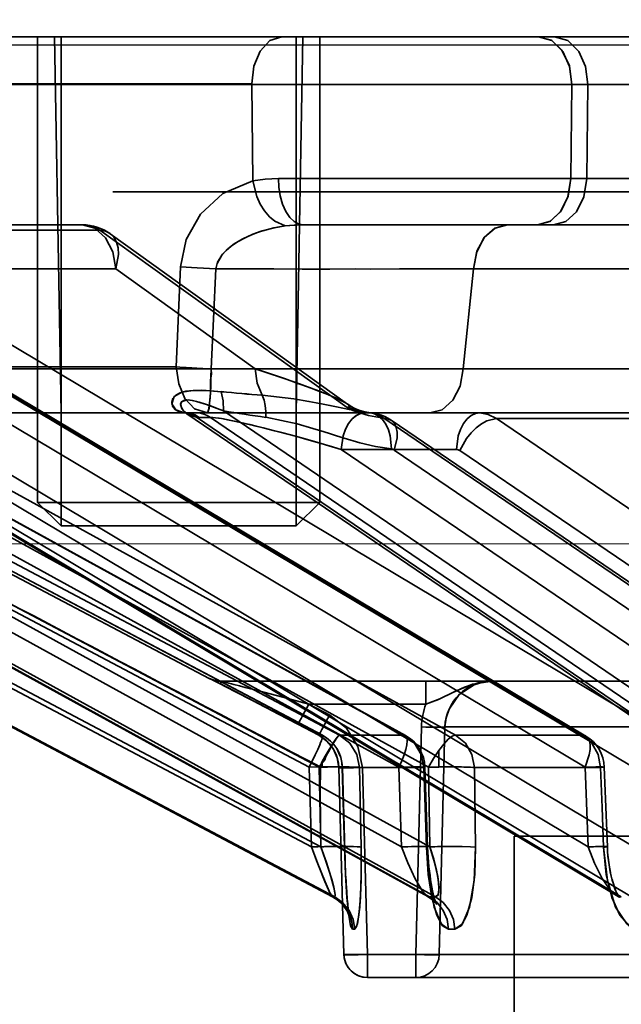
# Model space of a CAD drawing. Header units: millimetres. Extents: x -1465 to 393277, y -3788 to 454312.
# Tile 27 of 256: x 18283 to 18296, y 11940 to 11961. Entities that reach past the tile are written whole.
import ezdxf

# ---------------------------------------------------------------- set-up
doc = ezdxf.new("R2010")
doc.units = ezdxf.units.MM
doc.header["$XCLIPFRAME"] = 2
doc.linetypes.add('DASHED', pattern=[0.75, 0.5, -0.25])
for name, color, linetype in [('AHU03-3-68634OBJ', 8, 'Continuous'), ('EC-MTR_250-0_7OBJ', 8, 'Continuous'), ('FLUID-Wy2', 8, 'Continuous'), ('HEX_HEAD_SCR_M6X16OBJ', 8, 'Continuous')]:
    doc.layers.add(name, color=color, linetype=linetype)
picture_1 = doc.add_image_def('image1.bmp', size_in_pixel=(951, 911))

msp = doc.modelspace()

# ---------------------------------------------------------------- linework, layer by layer
at = {"layer": 'AHU03-3-68634OBJ', "color": 8, "linetype": 'Continuous', "lineweight": 35, "ltscale": 100}
msp.add_line((18478.277, 11960.602), (18210.277, 11960.602), dxfattribs=at)
at = {"layer": 'EC-MTR_250-0_7OBJ', "color": 8, "linetype": 'Continuous', "lineweight": 35, "ltscale": 100}
for p, q in [((18268.871, 11960.602), (18293.946, 11960.602)), ((18283.794, 11952.602), (18283.654, 11960.602)), ((18288.794, 11952.602), (18288.933, 11960.602)), ((18294.287, 11960.602), (18293.946, 11960.602)), ((18294.287, 11960.602), (18334.047, 11960.602)), ((18287.845, 11959.602), (18267.931, 11959.602)), ((18287.845, 11959.584), (18267.931, 11959.584)), ((18287.845, 11959.584), (18287.868, 11957.539)), ((18297.405, 11959.584), (18287.845, 11959.584)), ((18294.653, 11959.584), (18294.629, 11957.584)), ((18294.969, 11957.584), (18294.994, 11959.584)), ((18288.413, 11957.584), (18335.433, 11957.584)), ((18411.41, 11957.302), (18284.89, 11957.302)), ((18286.938, 11946.959), (18268.836, 11956.486)), ((18284.25, 11956.602), (18277.974, 11956.602)), ((18284.619, 11956.486), (18278.54, 11956.486)), ((18284.619, 11956.486), (18289.875, 11952.717)), ((18284.833, 11956.414), (18289.885, 11952.789)), ((18288.945, 11956.602), (18293.922, 11956.602)), ((18293.922, 11956.602), (18294.262, 11956.602)), ((18294.262, 11956.602), (18307.922, 11956.602)), ((18269.715, 11956.13), (18289.347, 11945.751)), ((18269.86, 11956.052), (18289.346, 11945.752)), ((18270.228, 11956.052), (18289.713, 11945.752)), ((18272.352, 11956.052), (18291.089, 11945.752)), ((18272.378, 11956.045), (18291.114, 11945.745)), ((18273.442, 11956.052), (18292.178, 11945.752)), ((18277.607, 11956.052), (18294.876, 11945.752)), ((18277.684, 11956.031), (18294.952, 11945.731)), ((18279.378, 11956.052), (18296.644, 11945.752)), ((18284.956, 11955.664), (18280.409, 11955.664)), ((18287.917, 11953.539), (18284.956, 11955.664)), ((18286.335, 11955.712), (18286.243, 11953.584)), ((18287.085, 11955.665), (18286.981, 11953.538)), ((18292.341, 11953.538), (18292.563, 11955.664)), ((18292.563, 11955.664), (18292.341, 11953.538)), ((18297.11, 11955.664), (18292.563, 11955.664)), ((18269.581, 11955.372), (18289.067, 11945.072)), ((18269.795, 11955.372), (18289.28, 11945.072)), ((18272.238, 11955.372), (18290.975, 11945.072)), ((18272.87, 11955.372), (18291.607, 11945.072)), ((18277.664, 11955.372), (18294.932, 11945.072)), ((18278.69, 11955.372), (18295.958, 11945.072)), ((18286.243, 11953.584), (18278.101, 11953.584)), ((18287.917, 11953.539), (18280.374, 11953.538)), ((18299.883, 11953.539), (18292.341, 11953.538)), ((18270.77, 11953.081), (18289.115, 11943.379)), ((18270.972, 11953.081), (18289.317, 11943.379)), ((18273.393, 11953.081), (18291.032, 11943.379)), ((18273.991, 11953.081), (18291.631, 11943.379)), ((18278.74, 11953.081), (18294.996, 11943.379)), ((18279.711, 11953.081), (18295.968, 11943.379)), ((18287.243, 11952.646), (18300.854, 11943.379)), ((18289.886, 11952.788), (18289.961, 11952.74)), ((18289.96, 11952.741), (18290.041, 11952.698)), ((18286.444, 11952.602), (18278.853, 11952.602)), ((18286.437, 11952.602), (18286.44, 11952.602)), ((18286.444, 11952.6), (18286.439, 11952.602)), ((18286.681, 11952.602), (18286.444, 11952.602)), ((18286.469, 11952.587), (18286.454, 11952.595)), ((18301.453, 11942.384), (18286.468, 11952.587)), ((18286.673, 11952.512), (18301.65, 11942.314)), ((18296.71, 11952.602), (18286.681, 11952.602)), ((18286.732, 11952.509), (18286.969, 11952.509)), ((18286.969, 11952.509), (18301.943, 11942.314)), ((18290.653, 11952.494), (18300.562, 11945.752)), ((18290.808, 11952.448), (18300.716, 11945.705)), ((18293.047, 11952.486), (18302.941, 11945.752)), ((18299.804, 11952.486), (18293.047, 11952.486)), ((18289.561, 11942.315), (18270.489, 11952.401)), ((18270.489, 11952.401), (18289.565, 11942.314)), ((18270.538, 11952.401), (18289.61, 11942.314)), ((18291.587, 11942.324), (18273.253, 11952.408)), ((18273.282, 11952.401), (18291.622, 11942.314)), ((18273.417, 11952.401), (18291.756, 11942.314)), ((18295.604, 11942.345), (18278.72, 11952.422)), ((18278.801, 11952.401), (18295.703, 11942.314)), ((18279.019, 11952.401), (18295.921, 11942.314)), ((18289.75, 11951.829), (18302.162, 11943.379)), ((18292.197, 11951.829), (18289.75, 11951.829)), ((18290.877, 11951.814), (18300.784, 11945.072)), ((18292.27, 11951.806), (18302.166, 11945.072)), ((18286.938, 11946.959), (18286.947, 11946.959)), ((18286.977, 11946.945), (18286.976, 11946.945)), ((18286.999, 11946.934), (18286.987, 11946.94)), ((18287.034, 11946.917), (18286.999, 11946.934)), ((18287.134, 11946.866), (18287.034, 11946.917)), ((18287.34, 11946.76), (18287.119, 11946.873)), ((18287.171, 11946.902), (18291.549, 11946.902)), ((18291.549, 11946.415), (18291.549, 11946.902)), ((18291.549, 11946.902), (18292.954, 11946.902)), ((18292.954, 11946.902), (18342.29, 11946.902)), ((18287.621, 11946.614), (18287.321, 11946.77)), ((18287.743, 11946.551), (18287.621, 11946.614)), ((18287.874, 11946.483), (18287.743, 11946.551)), ((18287.985, 11946.425), (18287.874, 11946.483)), ((18287.901, 11946.469), (18287.874, 11946.483)), ((18288.132, 11946.349), (18287.985, 11946.425)), ((18289.058, 11946.415), (18289.503, 11946.181)), ((18291.549, 11946.415), (18289.058, 11946.415)), ((18288.288, 11946.267), (18288.132, 11946.349)), ((18288.49, 11946.161), (18288.288, 11946.267)), ((18288.747, 11946.026), (18288.49, 11946.161)), ((18288.525, 11946.143), (18288.49, 11946.161)), ((18289.503, 11946.181), (18289.502, 11946.182)), ((18289.27, 11945.752), (18288.747, 11946.026)), ((18289.27, 11945.752), (18288.826, 11945.985)), ((18289.27, 11945.752), (18288.826, 11945.985)), ((18289.351, 11945.703), (18289.27, 11945.752)), ((18289.346, 11945.752), (18289.27, 11945.752)), ((18291.089, 11945.752), (18289.713, 11945.752)), ((18291.455, 11945.928), (18291.333, 11941.088)), ((18291.954, 11945.928), (18291.833, 11941.088)), ((18291.833, 11941.088), (18291.954, 11945.928)), ((18296.835, 11945.928), (18291.954, 11945.928)), ((18294.876, 11945.752), (18292.178, 11945.752)), ((18289.425, 11945.645), (18289.349, 11945.704)), ((18289.492, 11945.578), (18289.423, 11945.646)), ((18289.551, 11945.504), (18289.491, 11945.579)), ((18289.601, 11945.424), (18289.55, 11945.505)), ((18289.671, 11945.248), (18289.641, 11945.339)), ((18291.825, 11945.43), (18291.825, 11945.076)), ((18289.344, 11945.073), (18289.344, 11945.19)), ((18289.69, 11945.156), (18289.671, 11945.25)), ((18289.698, 11945.064), (18289.69, 11945.158)), ((18289.115, 11943.379), (18289.067, 11945.072)), ((18289.28, 11945.072), (18289.317, 11943.379)), ((18289.807, 11941.088), (18289.698, 11945.064)), ((18289.698, 11945.064), (18289.807, 11941.088)), ((18289.772, 11945.065), (18289.699, 11945.065)), ((18289.82, 11943.372), (18289.772, 11945.065)), ((18289.773, 11945.066), (18289.824, 11943.291)), ((18291.502, 11945.065), (18290.137, 11945.065)), ((18290.173, 11943.372), (18290.137, 11945.065)), ((18290.137, 11945.065), (18290.173, 11943.372)), ((18290.198, 11945.065), (18290.306, 11941.088)), ((18291.032, 11943.379), (18290.975, 11945.072)), ((18291.559, 11943.372), (18291.502, 11945.065)), ((18291.528, 11945.071), (18291.586, 11943.378)), ((18291.631, 11943.379), (18291.607, 11945.072)), ((18295.26, 11945.065), (18292.582, 11945.065)), ((18292.606, 11943.372), (18292.582, 11945.065)), ((18292.582, 11945.065), (18292.606, 11943.372)), ((18294.996, 11943.379), (18294.932, 11945.072)), ((18295.341, 11945.074), (18295.406, 11943.382)), ((18293.427, 11943.602), (18293.427, 11885.102)), ((18293.427, 11943.602), (18395.127, 11943.602)), ((18289.824, 11943.291), (18289.829, 11943.13)), ((18289.829, 11943.13), (18289.835, 11942.975)), ((18291.597, 11943.161), (18291.605, 11943.056)), ((18289.835, 11942.975), (18289.842, 11942.828)), ((18289.842, 11942.828), (18289.849, 11942.688)), ((18291.614, 11942.956), (18291.624, 11942.859)), ((18289.845, 11942.756), (18289.853, 11942.621)), ((18289.849, 11942.687), (18289.857, 11942.556)), ((18289.853, 11942.62), (18289.861, 11942.493)), ((18289.857, 11942.555), (18289.865, 11942.433)), ((18289.674, 11942.242), (18289.62, 11942.281)), ((18289.873, 11942.319), (18289.878, 11942.265)), ((18289.882, 11942.215), (18289.886, 11942.167)), ((18291.764, 11942.173), (18291.747, 11942.195)), ((18295.634, 11942.325), (18295.603, 11942.345)), ((18295.652, 11942.309), (18295.633, 11942.325)), ((18289.887, 11941.983), (18289.866, 11942.022)), ((18289.886, 11942.167), (18289.891, 11942.121)), ((18289.902, 11941.95), (18289.887, 11941.983)), ((18289.895, 11942.08), (18289.9, 11942.041)), ((18289.9, 11942.041), (18289.904, 11942.005)), ((18289.904, 11942.005), (18289.909, 11941.973)), ((18289.909, 11941.973), (18289.913, 11941.946)), ((18289.912, 11941.924), (18289.902, 11941.95)), ((18289.918, 11941.906), (18289.912, 11941.924)), ((18342.145, 11941.088), (18289.807, 11941.088)), ((18290.306, 11941.088), (18290.306, 11940.602)), ((18291.333, 11941.088), (18291.333, 11940.602)), ((18342.124, 11940.602), (18290.306, 11940.602))]:
    msp.add_line(p, q, dxfattribs=at)
at = {"layer": 'EC-MTR_250-0_7OBJ', "color": 8, "linetype": 'Continuous', "lineweight": 35, "ltscale": 100, "flags": 128}
for points in [[(18287.845, 11959.602), (18287.893, 11959.979), (18288.026, 11960.298), (18288.233, 11960.521), (18288.485, 11960.602)], [(18287.846, 11959.602), (18287.893, 11959.979), (18288.026, 11960.297), (18288.234, 11960.52), (18288.486, 11960.602)], [(18293.946, 11960.602), (18294.216, 11960.526), (18294.442, 11960.313), (18294.599, 11959.983), (18294.653, 11959.584)], [(18294.653, 11959.584), (18294.605, 11959.967), (18294.459, 11960.291), (18294.228, 11960.519), (18293.946, 11960.602)], [(18294.994, 11959.584), (18294.945, 11959.967), (18294.799, 11960.291), (18294.568, 11960.519), (18294.286, 11960.602)], [(18287.868, 11957.539), (18287.235, 11957.27), (18286.756, 11956.832), (18286.452, 11956.291), (18286.335, 11955.712)], [(18287.868, 11957.539), (18288.133, 11957.573), (18288.413, 11957.584)], [(18288.413, 11957.584), (18288.133, 11957.573), (18287.868, 11957.539)], [(18287.868, 11957.539), (18287.954, 11957.207), (18288.028, 11957.045), (18288.118, 11956.898), (18288.223, 11956.774), (18288.335, 11956.678), (18288.559, 11956.579)], [(18288.413, 11957.584), (18288.424, 11957.404), (18288.453, 11957.221), (18288.503, 11957.045), (18288.572, 11956.888), (18288.657, 11956.761), (18288.751, 11956.67), (18288.849, 11956.618), (18288.945, 11956.602)], [(18288.945, 11956.602), (18288.849, 11956.618), (18288.751, 11956.67), (18288.657, 11956.761), (18288.572, 11956.888), (18288.503, 11957.045), (18288.453, 11957.221), (18288.424, 11957.404), (18288.413, 11957.584)], [(18293.922, 11956.602), (18294.186, 11956.674), (18294.41, 11956.878), (18294.568, 11957.196), (18294.629, 11957.584)], [(18294.628, 11957.584), (18294.572, 11957.212), (18294.424, 11956.899), (18294.197, 11956.681), (18293.922, 11956.602)], [(18294.262, 11956.602), (18294.526, 11956.674), (18294.75, 11956.878), (18294.908, 11957.196), (18294.969, 11957.584)], [(18284.619, 11956.486), (18284.506, 11956.548), (18284.385, 11956.587), (18284.25, 11956.602)], [(18284.956, 11955.664), (18284.89, 11956.027), (18284.736, 11956.329), (18284.513, 11956.53), (18284.25, 11956.602)], [(18284.619, 11956.486), (18284.501, 11956.55), (18284.378, 11956.589), (18284.25, 11956.602)], [(18284.25, 11956.602), (18284.513, 11956.53), (18284.736, 11956.329), (18284.89, 11956.027), (18284.956, 11955.664)], [(18284.619, 11956.486), (18284.734, 11956.465), (18284.833, 11956.415), (18284.912, 11956.337), (18284.97, 11956.236), (18285.004, 11956.114), (18285.013, 11955.974), (18284.956, 11955.664)], [(18284.956, 11955.664), (18285.013, 11955.974), (18285.004, 11956.114), (18284.97, 11956.236), (18284.912, 11956.337), (18284.833, 11956.415), (18284.734, 11956.465), (18284.619, 11956.486)], [(18287.085, 11955.665), (18287.111, 11955.782), (18287.211, 11955.959), (18287.303, 11956.06), (18287.41, 11956.151), (18287.545, 11956.242), (18287.705, 11956.329), (18287.868, 11956.401), (18288.07, 11956.473), (18288.328, 11956.54), (18288.559, 11956.579)], [(18288.559, 11956.579), (18288.316, 11956.538), (18288.005, 11956.452), (18287.793, 11956.37), (18287.64, 11956.296), (18287.473, 11956.195), (18287.341, 11956.095), (18287.228, 11955.98), (18287.12, 11955.807), (18287.085, 11955.665)], [(18288.559, 11956.579), (18288.652, 11956.589), (18288.945, 11956.602)], [(18288.945, 11956.602), (18288.845, 11956.6), (18288.559, 11956.579)], [(18293.28, 11956.602), (18293.019, 11956.533), (18292.797, 11956.342), (18292.635, 11956.041), (18292.563, 11955.664)], [(18292.563, 11955.664), (18292.631, 11956.029), (18292.789, 11956.331), (18293.016, 11956.531), (18293.28, 11956.602)], [(18287.085, 11955.665), (18286.685, 11955.685), (18286.335, 11955.712)], [(18292.563, 11955.667), (18292.178, 11955.666), (18291.689, 11955.665), (18290.99, 11955.664), (18290.364, 11955.663), (18290.061, 11955.664), (18289.507, 11955.663), (18288.917, 11955.663), (18288.314, 11955.664), (18287.703, 11955.664), (18287.085, 11955.665)], [(18286.243, 11953.584), (18286.293, 11953.219), (18286.425, 11952.912), (18286.631, 11952.691), (18286.903, 11952.602)], [(18286.981, 11953.538), (18286.946, 11953.539), (18286.915, 11953.541), (18286.881, 11953.542), (18286.844, 11953.544), (18286.804, 11953.546), (18286.765, 11953.548), (18286.723, 11953.55), (18286.678, 11953.552), (18286.627, 11953.555), (18286.572, 11953.559), (18286.513, 11953.562), (18286.451, 11953.567), (18286.385, 11953.572), (18286.315, 11953.578), (18286.243, 11953.584)], [(18286.981, 11953.538), (18286.991, 11953.43), (18286.971, 11953.309), (18286.973, 11953.187), (18286.969, 11953.06), (18286.961, 11952.933), (18286.951, 11952.812), (18286.938, 11952.707), (18286.922, 11952.631), (18286.903, 11952.602)], [(18286.903, 11952.602), (18286.916, 11952.617), (18286.93, 11952.666), (18286.944, 11952.753), (18286.956, 11952.873), (18286.967, 11953.022), (18286.974, 11953.19), (18286.979, 11953.365), (18286.981, 11953.538)], [(18286.981, 11953.538), (18287.72, 11953.538), (18288.759, 11953.538), (18289.6, 11953.538), (18290.115, 11953.539), (18290.942, 11953.538), (18291.777, 11953.538), (18292.341, 11953.538)], [(18287.917, 11953.539), (18288.157, 11953.461), (18288.558, 11953.327), (18288.863, 11953.221), (18289.086, 11953.139), (18289.285, 11953.064), (18289.475, 11952.988), (18289.616, 11952.928), (18289.732, 11952.874), (18289.838, 11952.819), (18289.905, 11952.773), (18289.929, 11952.735), (18289.875, 11952.717)], [(18288.069, 11952.979), (18287.963, 11953.239), (18287.917, 11953.539)], [(18289.875, 11952.717), (18289.929, 11952.737), (18289.904, 11952.775), (18289.836, 11952.82), (18289.725, 11952.878), (18289.608, 11952.932), (18289.464, 11952.993), (18289.271, 11953.069), (18289.075, 11953.143), (18288.85, 11953.225), (18288.54, 11953.333), (18288.15, 11953.463), (18287.917, 11953.539)], [(18291.631, 11952.602), (18291.893, 11952.672), (18292.118, 11952.872), (18292.274, 11953.175), (18292.341, 11953.538)], [(18287.199, 11953.055), (18286.977, 11953.074), (18286.778, 11953.084), (18286.601, 11953.082), (18286.448, 11953.065), (18286.322, 11953.031), (18286.229, 11952.979), (18286.17, 11952.91), (18286.148, 11952.829), (18286.165, 11952.747), (18286.219, 11952.675), (18286.304, 11952.625), (18286.413, 11952.603)], [(18286.413, 11952.603), (18286.231, 11952.666), (18286.15, 11952.8), (18286.196, 11952.95), (18286.362, 11953.046), (18286.602, 11953.082), (18286.867, 11953.08), (18287.199, 11953.055)], [(18287.199, 11953.055), (18287.24, 11952.861), (18287.243, 11952.646)], [(18287.243, 11952.646), (18287.24, 11952.861), (18287.199, 11953.055)], [(18286.673, 11952.512), (18286.49, 11952.573), (18286.399, 11952.647), (18286.361, 11952.698), (18286.334, 11952.79), (18286.354, 11952.842), (18286.414, 11952.874), (18286.492, 11952.88), (18286.579, 11952.87), (18286.675, 11952.848), (18286.744, 11952.828), (18286.881, 11952.784), (18286.988, 11952.746), (18287.11, 11952.699), (18287.243, 11952.646)], [(18286.673, 11952.512), (18286.468, 11952.587), (18286.38, 11952.67), (18286.335, 11952.766), (18286.354, 11952.842), (18286.463, 11952.88), (18286.584, 11952.868), (18286.727, 11952.833), (18286.886, 11952.782), (18287.056, 11952.72), (18287.243, 11952.646)], [(18290.371, 11952.606), (18290.156, 11952.633), (18289.915, 11952.678), (18289.65, 11952.733), (18289.509, 11952.762), (18289.364, 11952.791), (18289.214, 11952.82), (18289.061, 11952.848), (18288.743, 11952.901), (18288.069, 11952.979)], [(18288.069, 11952.979), (18288.107, 11952.874), (18288.132, 11952.758), (18288.145, 11952.635), (18288.144, 11952.509)], [(18289.875, 11952.717), (18289.914, 11952.711), (18289.956, 11952.701), (18290.002, 11952.689), (18290.052, 11952.675), (18290.104, 11952.661), (18290.157, 11952.647), (18290.211, 11952.634), (18290.265, 11952.622), (18290.319, 11952.613), (18290.37, 11952.606)], [(18289.875, 11952.717), (18289.998, 11952.658), (18290.163, 11952.598), (18290.329, 11952.551), (18290.485, 11952.518), (18290.653, 11952.494)], [(18290.37, 11952.606), (18290.251, 11952.625), (18290.119, 11952.659), (18289.989, 11952.696), (18289.875, 11952.717)], [(18290.038, 11952.699), (18290.124, 11952.663), (18290.21, 11952.635), (18290.297, 11952.616)], [(18290.12, 11952.664), (18290.204, 11952.637), (18290.288, 11952.618)], [(18286.673, 11952.512), (18286.547, 11952.58), (18286.413, 11952.603)], [(18286.413, 11952.603), (18286.546, 11952.58), (18286.673, 11952.512)], [(18286.444, 11952.602), (18286.424, 11952.602), (18286.413, 11952.603)], [(18286.454, 11952.596), (18286.443, 11952.6)], [(18286.444, 11952.602), (18286.543, 11952.591), (18286.64, 11952.56), (18286.732, 11952.509)], [(18286.673, 11952.512), (18286.693, 11952.51), (18286.713, 11952.51), (18286.732, 11952.509)], [(18286.681, 11952.602), (18286.754, 11952.596), (18286.829, 11952.578), (18286.901, 11952.549), (18286.969, 11952.509)], [(18286.969, 11952.509), (18286.901, 11952.549), (18286.828, 11952.578), (18286.754, 11952.596), (18286.681, 11952.602)], [(18289.75, 11951.829), (18289.49, 11951.906), (18289.247, 11951.976), (18289.02, 11952.041), (18288.808, 11952.099), (18288.61, 11952.152), (18288.425, 11952.201), (18288.253, 11952.245), (18288.092, 11952.285), (18287.942, 11952.321), (18287.803, 11952.355), (18287.674, 11952.386), (18287.554, 11952.413), (18287.442, 11952.438), (18287.339, 11952.459), (18287.243, 11952.477), (18287.156, 11952.492), (18287.078, 11952.502), (18287.016, 11952.508), (18286.969, 11952.509)], [(18289.75, 11951.829), (18289.484, 11951.907), (18289.227, 11951.981), (18288.981, 11952.05), (18288.75, 11952.113), (18288.534, 11952.171), (18288.327, 11952.225), (18288.088, 11952.286), (18287.887, 11952.335), (18287.727, 11952.373), (18287.603, 11952.401), (18287.51, 11952.421), (18287.367, 11952.451), (18287.203, 11952.482), (18287.079, 11952.501), (18286.969, 11952.509)], [(18288.145, 11952.51), (18288.814, 11952.37), (18289.147, 11952.275), (18289.313, 11952.224), (18289.479, 11952.172), (18289.645, 11952.12), (18289.811, 11952.067), (18290.144, 11951.968), (18290.479, 11951.888), (18290.815, 11951.839)], [(18290.815, 11951.838), (18290.479, 11951.887), (18290.144, 11951.968), (18289.811, 11952.067), (18289.645, 11952.119), (18289.479, 11952.172), (18289.313, 11952.224), (18289.147, 11952.275), (18288.813, 11952.37), (18288.145, 11952.51)], [(18289.75, 11951.829), (18289.79, 11952.117), (18289.838, 11952.256), (18289.903, 11952.379), (18289.982, 11952.478), (18290.069, 11952.549), (18290.159, 11952.589), (18290.246, 11952.602)], [(18290.246, 11952.602), (18290.159, 11952.589), (18290.07, 11952.55), (18289.982, 11952.479), (18289.903, 11952.38), (18289.838, 11952.257), (18289.79, 11952.118), (18289.75, 11951.829)], [(18290.3, 11952.616), (18290.325, 11952.612), (18290.351, 11952.608), (18290.377, 11952.605)], [(18290.653, 11952.494), (18290.563, 11952.55), (18290.468, 11952.588), (18290.37, 11952.606)], [(18290.815, 11951.837), (18290.79, 11952.113), (18290.752, 11952.246), (18290.696, 11952.365), (18290.625, 11952.464), (18290.544, 11952.538), (18290.458, 11952.585), (18290.37, 11952.606)], [(18290.377, 11952.605), (18290.453, 11952.594), (18290.528, 11952.577), (18290.602, 11952.554), (18290.673, 11952.524), (18290.742, 11952.489), (18290.808, 11952.448)], [(18290.653, 11952.494), (18290.742, 11952.48), (18290.818, 11952.441), (18290.878, 11952.378), (18290.919, 11952.294), (18290.939, 11952.191), (18290.939, 11952.075), (18290.877, 11951.814)], [(18292.197, 11951.829), (18292.237, 11952.116), (18292.284, 11952.254), (18292.348, 11952.377), (18292.426, 11952.476), (18292.514, 11952.548), (18292.604, 11952.589), (18292.693, 11952.602)], [(18293.047, 11952.486), (18292.845, 11952.436), (18292.732, 11952.373), (18292.618, 11952.286), (18292.509, 11952.178), (18292.412, 11952.057), (18292.27, 11951.806)], [(18293.047, 11952.486), (18292.874, 11952.572), (18292.693, 11952.602)], [(18290.877, 11951.814), (18290.857, 11951.826), (18290.836, 11951.833), (18290.815, 11951.837)], [(18292.197, 11951.829), (18292.216, 11951.828), (18292.27, 11951.806)], [(18286.947, 11946.959), (18286.963, 11946.952), (18286.973, 11946.947), (18286.986, 11946.941), (18287.001, 11946.933), (18287.037, 11946.915), (18287.057, 11946.905), (18287.079, 11946.894), (18287.128, 11946.869), (18287.18, 11946.842), (18287.236, 11946.814), (18287.352, 11946.754), (18287.474, 11946.69), (18287.602, 11946.624), (18287.733, 11946.556), (18288.002, 11946.417), (18288.275, 11946.274), (18288.826, 11945.985)], [(18288.826, 11945.985), (18288.413, 11946.201), (18288.054, 11946.389), (18287.741, 11946.552), (18287.43, 11946.713), (18287.192, 11946.836), (18287.014, 11946.927), (18286.947, 11946.959)], [(18286.987, 11946.94), (18286.977, 11946.945)], [(18286.982, 11946.943), (18286.999, 11946.936), (18287.012, 11946.931), (18287.026, 11946.926), (18287.042, 11946.921), (18287.06, 11946.916), (18287.078, 11946.912), (18287.097, 11946.908), (18287.117, 11946.906), (18287.137, 11946.903), (18287.158, 11946.902), (18287.18, 11946.902)], [(18287.138, 11946.903), (18287.158, 11946.902), (18287.18, 11946.902)], [(18289.058, 11946.414), (18288.506, 11946.559), (18287.967, 11946.7), (18287.707, 11946.767), (18287.584, 11946.799), (18287.468, 11946.829), (18287.413, 11946.843), (18287.361, 11946.856), (18287.313, 11946.869), (18287.27, 11946.879), (18287.234, 11946.889), (18287.206, 11946.896), (18287.196, 11946.898), (18287.183, 11946.901), (18287.196, 11946.82)], [(18292.954, 11946.902), (18292.537, 11946.836), (18292.177, 11946.687), (18291.82, 11946.513), (18291.549, 11946.415)], [(18292.954, 11946.902), (18292.659, 11946.868), (18292.369, 11946.773), (18292.109, 11946.65), (18291.843, 11946.522), (18291.549, 11946.415)], [(18292.954, 11946.902), (18292.758, 11946.882), (18292.574, 11946.825), (18292.259, 11946.615), (18292.041, 11946.306), (18291.979, 11946.123), (18291.954, 11945.928)], [(18288.826, 11945.985), (18288.835, 11945.999), (18288.842, 11946.012), (18288.852, 11946.03), (18288.864, 11946.051), (18288.894, 11946.106), (18288.931, 11946.175), (18288.973, 11946.253), (18289.016, 11946.334), (18289.058, 11946.415)], [(18289.503, 11946.181), (18289.46, 11946.101), (18289.417, 11946.02), (18289.376, 11945.942), (18289.339, 11945.873), (18289.308, 11945.818), (18289.296, 11945.796), (18289.287, 11945.779), (18289.279, 11945.766), (18289.274, 11945.757), (18289.268, 11945.748)], [(18289.503, 11946.181), (18289.864, 11945.9), (18290.105, 11945.513), (18290.198, 11945.064)], [(18289.346, 11945.752), (18289.352, 11945.743), (18289.351, 11945.72), (18289.346, 11945.697), (18289.338, 11945.669), (18289.326, 11945.634), (18289.311, 11945.595), (18289.294, 11945.55), (18289.25, 11945.448), (18289.196, 11945.331), (18289.067, 11945.072)], [(18289.27, 11945.752), (18289.443, 11945.628), (18289.577, 11945.466), (18289.664, 11945.274), (18289.699, 11945.065)], [(18289.312, 11945.072), (18289.318, 11945.126), (18289.357, 11945.175), (18289.4, 11945.228), (18289.424, 11945.296), (18289.46, 11945.364), (18289.498, 11945.435), (18289.537, 11945.505), (18289.578, 11945.575), (18289.619, 11945.639), (18289.657, 11945.696), (18289.691, 11945.736), (18289.713, 11945.752)], [(18289.344, 11945.19), (18289.407, 11945.304), (18289.469, 11945.411), (18289.527, 11945.507), (18289.58, 11945.59), (18289.626, 11945.658), (18289.665, 11945.708), (18289.68, 11945.726), (18289.694, 11945.74), (18289.705, 11945.748)], [(18290.137, 11945.065), (18290.078, 11945.345), (18289.932, 11945.58), (18289.713, 11945.752)], [(18291.089, 11945.752), (18291.109, 11945.747), (18291.125, 11945.737), (18291.147, 11945.697), (18291.153, 11945.669), (18291.154, 11945.634), (18291.146, 11945.55), (18291.123, 11945.448), (18291.086, 11945.331), (18291.036, 11945.204), (18290.975, 11945.072)], [(18291.502, 11945.065), (18291.447, 11945.34), (18291.303, 11945.579), (18291.089, 11945.752)], [(18291.954, 11945.928), (18291.942, 11945.926), (18291.928, 11945.925), (18291.911, 11945.924), (18291.889, 11945.923), (18291.864, 11945.923), (18291.801, 11945.923), (18291.727, 11945.923), (18291.642, 11945.924), (18291.55, 11945.926), (18291.455, 11945.928)], [(18292.178, 11945.752), (18292.146, 11945.745), (18292.11, 11945.728), (18292.025, 11945.664), (18291.928, 11945.562), (18291.825, 11945.43)], [(18292.582, 11945.065), (18292.528, 11945.34), (18292.388, 11945.579), (18292.178, 11945.752)], [(18294.876, 11945.752), (18294.94, 11945.737), (18294.99, 11945.697), (18295.024, 11945.634), (18295.04, 11945.55), (18295.039, 11945.448), (18295.02, 11945.331), (18294.932, 11945.072)], [(18295.26, 11945.065), (18295.209, 11945.34), (18295.075, 11945.579), (18294.876, 11945.752)], [(18289.641, 11945.338), (18289.6, 11945.424), (18289.551, 11945.504)], [(18291.607, 11945.072), (18291.712, 11945.259), (18291.825, 11945.43)], [(18289.067, 11945.072), (18289.254, 11945.076), (18289.442, 11945.078), (18289.611, 11945.077), (18289.734, 11945.073), (18289.772, 11945.065)], [(18289.067, 11945.072), (18289.351, 11945.077), (18289.58, 11945.077), (18289.731, 11945.073), (18289.772, 11945.065)], [(18289.317, 11943.379), (18289.305, 11943.952), (18289.302, 11944.517), (18289.311, 11945.072)], [(18290.137, 11945.065), (18290.11, 11945.069), (18290.07, 11945.072), (18290.023, 11945.074), (18289.971, 11945.075), (18289.917, 11945.077), (18289.864, 11945.077), (18289.811, 11945.078), (18289.761, 11945.078), (18289.713, 11945.078), (18289.668, 11945.078), (18289.625, 11945.077), (18289.587, 11945.077), (18289.551, 11945.077), (18289.518, 11945.076), (18289.488, 11945.076), (18289.459, 11945.075), (18289.43, 11945.075), (18289.399, 11945.074), (18289.368, 11945.074), (18289.339, 11945.073), (18289.312, 11945.072)], [(18290.198, 11945.065), (18290.106, 11945.062), (18290.011, 11945.061), (18289.919, 11945.059), (18289.838, 11945.059), (18289.804, 11945.059), (18289.774, 11945.059), (18289.748, 11945.06), (18289.728, 11945.061), (18289.714, 11945.061), (18289.699, 11945.065)], [(18291.502, 11945.065), (18291.522, 11945.073), (18291.43, 11945.077), (18291.237, 11945.077), (18290.975, 11945.072)], [(18292.582, 11945.065), (18292.543, 11945.068), (18292.498, 11945.07), (18292.451, 11945.072), (18292.402, 11945.074), (18292.353, 11945.075), (18292.306, 11945.076), (18292.26, 11945.077), (18292.216, 11945.077), (18292.175, 11945.078), (18292.136, 11945.078), (18292.1, 11945.078), (18292.067, 11945.078), (18292.037, 11945.078), (18292.009, 11945.078), (18291.979, 11945.077), (18291.947, 11945.077), (18291.913, 11945.077), (18291.881, 11945.077), (18291.852, 11945.076), (18291.825, 11945.076)], [(18295.26, 11945.065), (18295.339, 11945.073), (18295.305, 11945.077), (18295.163, 11945.077), (18294.932, 11945.072)], [(18295.327, 11943.372), (18295.293, 11944.218), (18295.26, 11945.065)], [(18289.115, 11943.379), (18289.254, 11943.382), (18289.392, 11943.384), (18289.522, 11943.385), (18289.582, 11943.385), (18289.636, 11943.385), (18289.684, 11943.384), (18289.725, 11943.383), (18289.759, 11943.382), (18289.785, 11943.38), (18289.804, 11943.378), (18289.816, 11943.376), (18289.822, 11943.393), (18289.82, 11943.364), (18289.823, 11943.341)], [(18289.115, 11943.379), (18289.254, 11943.382), (18289.392, 11943.384), (18289.522, 11943.385), (18289.582, 11943.385), (18289.636, 11943.385), (18289.684, 11943.384), (18289.725, 11943.383), (18289.759, 11943.382), (18289.785, 11943.38), (18289.804, 11943.378), (18289.816, 11943.376), (18289.822, 11943.393), (18289.82, 11943.364), (18289.823, 11943.341)], [(18289.561, 11942.315), (18289.501, 11942.413), (18289.399, 11942.644), (18289.266, 11942.979), (18289.115, 11943.379)], [(18289.561, 11942.315), (18289.523, 11942.371), (18289.49, 11942.436), (18289.404, 11942.633), (18289.327, 11942.823), (18289.225, 11943.085), (18289.115, 11943.379)], [(18289.317, 11943.379), (18289.41, 11943.115), (18289.486, 11942.882), (18289.547, 11942.682), (18289.589, 11942.521), (18289.612, 11942.41), (18289.62, 11942.35), (18289.61, 11942.314)], [(18289.317, 11943.379), (18289.434, 11943.043), (18289.527, 11942.75), (18289.59, 11942.515), (18289.618, 11942.366), (18289.61, 11942.314)], [(18289.38, 11943.381), (18289.656, 11943.385), (18289.79, 11943.385), (18289.911, 11943.385), (18290.013, 11943.383), (18290.091, 11943.38), (18290.144, 11943.376), (18290.173, 11943.372)], [(18289.82, 11943.372), (18289.842, 11942.792), (18289.871, 11942.301), (18289.907, 11941.928), (18289.948, 11941.701), (18289.99, 11941.627)], [(18289.99, 11941.627), (18289.938, 11941.743), (18289.889, 11942.097), (18289.848, 11942.661), (18289.82, 11943.372)], [(18290.035, 11941.627), (18290.092, 11941.743), (18290.141, 11942.097), (18290.172, 11942.661), (18290.173, 11943.372)], [(18290.173, 11943.372), (18290.175, 11942.792), (18290.157, 11942.301), (18290.123, 11941.928), (18290.081, 11941.701), (18290.035, 11941.627)], [(18291.032, 11943.379), (18291.14, 11943.382), (18291.244, 11943.384), (18291.341, 11943.385), (18291.426, 11943.385), (18291.463, 11943.385), (18291.495, 11943.385), (18291.523, 11943.384), (18291.546, 11943.383), (18291.564, 11943.382), (18291.576, 11943.381), (18291.586, 11943.381)], [(18291.032, 11943.379), (18291.163, 11943.382), (18291.288, 11943.384), (18291.346, 11943.385), (18291.399, 11943.385), (18291.447, 11943.385), (18291.489, 11943.385), (18291.523, 11943.384), (18291.55, 11943.383), (18291.57, 11943.382), (18291.582, 11943.381), (18291.574, 11943.374), (18291.559, 11943.372)], [(18291.032, 11943.379), (18291.166, 11943.038), (18291.324, 11942.695), (18291.477, 11942.437), (18291.587, 11942.324)], [(18291.586, 11943.378), (18291.57, 11943.374), (18291.559, 11943.372)], [(18291.559, 11943.372), (18291.6, 11942.792), (18291.676, 11942.301), (18291.781, 11941.928), (18291.903, 11941.701), (18292.032, 11941.627)], [(18292.032, 11941.627), (18291.872, 11941.743), (18291.726, 11942.097), (18291.616, 11942.661), (18291.559, 11943.372)], [(18291.586, 11943.378), (18291.591, 11943.268), (18291.597, 11943.161)], [(18291.586, 11943.378), (18291.591, 11943.268), (18291.597, 11943.161)], [(18291.631, 11943.379), (18291.715, 11943.115), (18291.774, 11942.882), (18291.812, 11942.682), (18291.827, 11942.521), (18291.823, 11942.41), (18291.806, 11942.35), (18291.756, 11942.314)], [(18291.631, 11943.379), (18291.735, 11943.043), (18291.801, 11942.75), (18291.828, 11942.515), (18291.812, 11942.366), (18291.756, 11942.314)], [(18291.849, 11943.383), (18292.095, 11943.385), (18292.323, 11943.384), (18292.499, 11943.379), (18292.606, 11943.372)], [(18292.164, 11941.627), (18292.328, 11941.743), (18292.475, 11942.097), (18292.575, 11942.661), (18292.606, 11943.372)], [(18292.606, 11943.372), (18292.587, 11942.792), (18292.522, 11942.301), (18292.421, 11941.928), (18292.297, 11941.701), (18292.164, 11941.627)], [(18294.996, 11943.379), (18295.078, 11943.381), (18295.156, 11943.383), (18295.227, 11943.384), (18295.289, 11943.385), (18295.316, 11943.385), (18295.339, 11943.385), (18295.36, 11943.385), (18295.376, 11943.385), (18295.389, 11943.384), (18295.404, 11943.383)], [(18294.996, 11943.379), (18295.114, 11943.382), (18295.169, 11943.383), (18295.22, 11943.384), (18295.267, 11943.385), (18295.308, 11943.385), (18295.342, 11943.385), (18295.37, 11943.385), (18295.39, 11943.384), (18295.402, 11943.383), (18295.392, 11943.379), (18295.375, 11943.376), (18295.352, 11943.374), (18295.324, 11943.372)], [(18294.996, 11943.379), (18295.132, 11943.032), (18295.299, 11942.705), (18295.453, 11942.482), (18295.604, 11942.345)], [(18295.406, 11943.382), (18295.393, 11943.379), (18295.372, 11943.376), (18295.358, 11943.375), (18295.324, 11943.372)], [(18295.324, 11943.372), (18295.383, 11942.792), (18295.503, 11942.301), (18295.672, 11941.928), (18295.87, 11941.701), (18296.081, 11941.627)], [(18296.081, 11941.627), (18295.82, 11941.743), (18295.583, 11942.097), (18295.408, 11942.661), (18295.324, 11943.372)], [(18295.406, 11943.382), (18295.412, 11943.266), (18295.422, 11943.154), (18295.435, 11943.046), (18295.451, 11942.943), (18295.469, 11942.845), (18295.489, 11942.754)], [(18295.412, 11943.278), (18295.42, 11943.179), (18295.43, 11943.086), (18295.442, 11942.997), (18295.456, 11942.913), (18295.472, 11942.832)], [(18291.605, 11943.057), (18291.614, 11942.956), (18291.625, 11942.859)], [(18291.624, 11942.859), (18291.636, 11942.766), (18291.649, 11942.678)], [(18291.636, 11942.766), (18291.649, 11942.678), (18291.662, 11942.596), (18291.676, 11942.518), (18291.69, 11942.446), (18291.705, 11942.381), (18291.72, 11942.323)], [(18295.489, 11942.756), (18295.511, 11942.668), (18295.534, 11942.59), (18295.557, 11942.519), (18295.581, 11942.456), (18295.603, 11942.403), (18295.624, 11942.361), (18295.642, 11942.329), (18295.654, 11942.31), (18295.66, 11942.302), (18295.651, 11942.31)], [(18295.507, 11942.682), (18295.527, 11942.612), (18295.547, 11942.547), (18295.568, 11942.488), (18295.589, 11942.436), (18295.609, 11942.391), (18295.627, 11942.355), (18295.643, 11942.327)], [(18289.861, 11942.493), (18289.869, 11942.374), (18289.873, 11942.319)], [(18289.865, 11942.432), (18289.869, 11942.374), (18289.873, 11942.318)], [(18291.705, 11942.381), (18291.72, 11942.323), (18291.734, 11942.272), (18291.747, 11942.229), (18291.759, 11942.195), (18291.769, 11942.171), (18291.775, 11942.157), (18291.764, 11942.173), (18291.747, 11942.195), (18291.721, 11942.223), (18291.687, 11942.255), (18291.642, 11942.29)], [(18289.867, 11942.022), (18289.84, 11942.065), (18289.807, 11942.111), (18289.767, 11942.157), (18289.723, 11942.201), (18289.674, 11942.242), (18289.62, 11942.281), (18289.561, 11942.315)], [(18289.565, 11942.314), (18289.576, 11942.314), (18289.61, 11942.314)], [(18289.565, 11942.314), (18289.576, 11942.314), (18289.611, 11942.314)], [(18289.61, 11942.314), (18289.779, 11942.194), (18289.915, 11942.028), (18290.003, 11941.832), (18290.035, 11941.627)], [(18289.878, 11942.265), (18289.882, 11942.214), (18289.886, 11942.166)], [(18291.687, 11942.255), (18291.642, 11942.29), (18291.586, 11942.324)], [(18291.587, 11942.324), (18291.596, 11942.319), (18291.622, 11942.314)], [(18291.587, 11942.324), (18291.599, 11942.318), (18291.611, 11942.315), (18291.622, 11942.314)], [(18291.622, 11942.314), (18291.785, 11942.194), (18291.916, 11942.028), (18292.001, 11941.832), (18292.032, 11941.627)], [(18291.756, 11942.314), (18291.918, 11942.194), (18292.049, 11942.028), (18292.133, 11941.832), (18292.164, 11941.627)], [(18295.603, 11942.346), (18295.638, 11942.328), (18295.671, 11942.317), (18295.703, 11942.314)], [(18289.891, 11942.122), (18289.895, 11942.079), (18289.9, 11942.04)], [(18289.913, 11941.946), (18289.916, 11941.924), (18289.919, 11941.907), (18289.922, 11941.896), (18289.918, 11941.906)], [(18290.035, 11941.627), (18290.024, 11941.627), (18289.99, 11941.627)], [(18290.168, 11940.621), (18290.102, 11940.645), (18290.04, 11940.678), (18289.984, 11940.72), (18289.933, 11940.769), (18289.891, 11940.824), (18289.856, 11940.885), (18289.83, 11940.95), (18289.814, 11941.018), (18289.807, 11941.088)], [(18289.807, 11941.088), (18289.824, 11941.085), (18289.839, 11941.084), (18289.86, 11941.083), (18289.884, 11941.083), (18289.946, 11941.083), (18290.023, 11941.083), (18290.111, 11941.084), (18290.207, 11941.086), (18290.306, 11941.088)], [(18290.306, 11941.088), (18290.207, 11941.086), (18290.111, 11941.084), (18290.023, 11941.083), (18289.946, 11941.083), (18289.884, 11941.083), (18289.86, 11941.083), (18289.839, 11941.084), (18289.824, 11941.085), (18289.813, 11941.086)], [(18291.333, 11941.088), (18291.428, 11941.086), (18291.52, 11941.085), (18291.604, 11941.084), (18291.679, 11941.083), (18291.741, 11941.084), (18291.767, 11941.084), (18291.789, 11941.085), (18291.806, 11941.085), (18291.82, 11941.086), (18291.833, 11941.088)], [(18290.306, 11940.602), (18290.236, 11940.607), (18290.168, 11940.621)]]:
    msp.add_lwpolyline(points, dxfattribs=at)
msp.add_lwpolyline([(18295.654, 11942.31), (18295.66, 11942.302)], close=True, dxfattribs=at)
at = {"layer": 'EC-MTR_250-0_7OBJ', "color": 8, "linetype": 'Continuous', "lineweight": 35, "ltscale": 100}
for centre, radius, start, end in [((18284.25, 11955.602), 1, 54.3372, 90), ((22977.394, 20851.935), 10065.303, 242.1145313, 242.2401507), ((18291.89, 12001.676), 48.847, 264.4889, 265.5133), ((18291.822, 12000.896), 48.063, 264.4805, 265.5217), ((18292.145, 11981.854), 29.616, 260.4734, 262.2368), ((18292.141, 11981.828), 29.59, 260.4726, 262.2376), ((18287.171, 11947.402), 0.5, 242.2415, 270), ((18287.18, 11947.401), 0.5, 242.2374, 269.9998), ((18292.953, 11945.902), 0.999, 89.9472, 178.5535), ((18292.96, 11945.889), 1.505, 159.5474, 178.5122), ((18292.918, 11945.897), 1.463, 159.2737, 178.7859), ((18288.972, 11945.044), 0.8, 1.472, 62.1615), ((18288.974, 11945.044), 0.8, 1.6123, 62.1375), ((18290.729, 11945.044), 0.8, 1.9363, 61.1996), ((18294.542, 11945.044), 0.8, 2.1963, 59.1827), ((18297.375, 11940.799), 9.153, 151.3305, 152.1734), ((18289.811, 11923.363), 21.715, 91.2314, 91.3996), ((18292.092, 11925.801), 19.276, 90.793, 91.4411), ((18289.848, 11921.675), 21.711, 91.2334, 91.4016), ((18292.112, 11924.308), 19.077, 90.7921, 91.4469), ((18289.19, 11941.607), 0.801, 1.4532, 62.0708), ((18291.689, 11933.517), 8.797, 89.5633, 90.4367), ((18291.689, 11933.639), 8.675, 89.5572, 90.4428), ((18292.098, 11933.083), 8.544, 89.5569, 90.4431), ((18292.098, 11933.201), 8.426, 89.5507, 90.4493), ((18290.307, 11941.101), 0.5, 181.4755, 269.9771), ((18291.333, 11941.101), 0.5, 270.0096, 358.5255)]:
    msp.add_arc(centre, radius, start, end, dxfattribs=at)
at = {"layer": 'FLUID-Wy2', "color": 8, "linetype": 'Continuous', "lineweight": 25, "ltscale": 100}
msp.add_line((17819.948, 11960.43), (19819.948, 11960.43), dxfattribs=at)
at = {"layer": 'FLUID-Wy2', "color": 8, "linetype": 'Continuous', "lineweight": 18, "ltscale": 100}
msp.add_line((17819.948, 11960.43), (19819.948, 11960.43), dxfattribs=at)
at = {"layer": 'FLUID-Wy2', "color": 8, "linetype": 'DASHED', "lineweight": 18, "ltscale": 100}
msp.add_line((19819.948, 11949.823), (17819.948, 11949.823), dxfattribs=at)
at = {"layer": 'HEX_HEAD_SCR_M6X16OBJ', "color": 8, "linetype": 'Continuous', "lineweight": 35, "ltscale": 100}
for p, q in [((18283.294, 11960.602), (18283.294, 11950.702)), ((18283.794, 11950.202), (18283.794, 11960.602)), ((18288.794, 11950.202), (18288.794, 11960.602)), ((18289.294, 11960.602), (18289.294, 11950.702)), ((18283.294, 11950.702), (18283.794, 11950.202)), ((18283.294, 11950.702), (18289.294, 11950.702)), ((18289.294, 11950.702), (18288.794, 11950.202)), ((18288.794, 11950.202), (18283.794, 11950.202))]:
    msp.add_line(p, q, dxfattribs=at)

# ---------------------------------------------------------------- pictures from other files: only their frames are drawn
at = {"color": 8, "lineweight": 13}
image = msp.add_image(picture_1, insert=(17864.134, 12545.821), size_in_units=(1986.021, 1904.625), rotation=-90, dxfattribs=at)
image.set_boundary_path([(-0.5, -0.5), (950.5, 910.5)])

doc.saveas('drawing.dxf')
